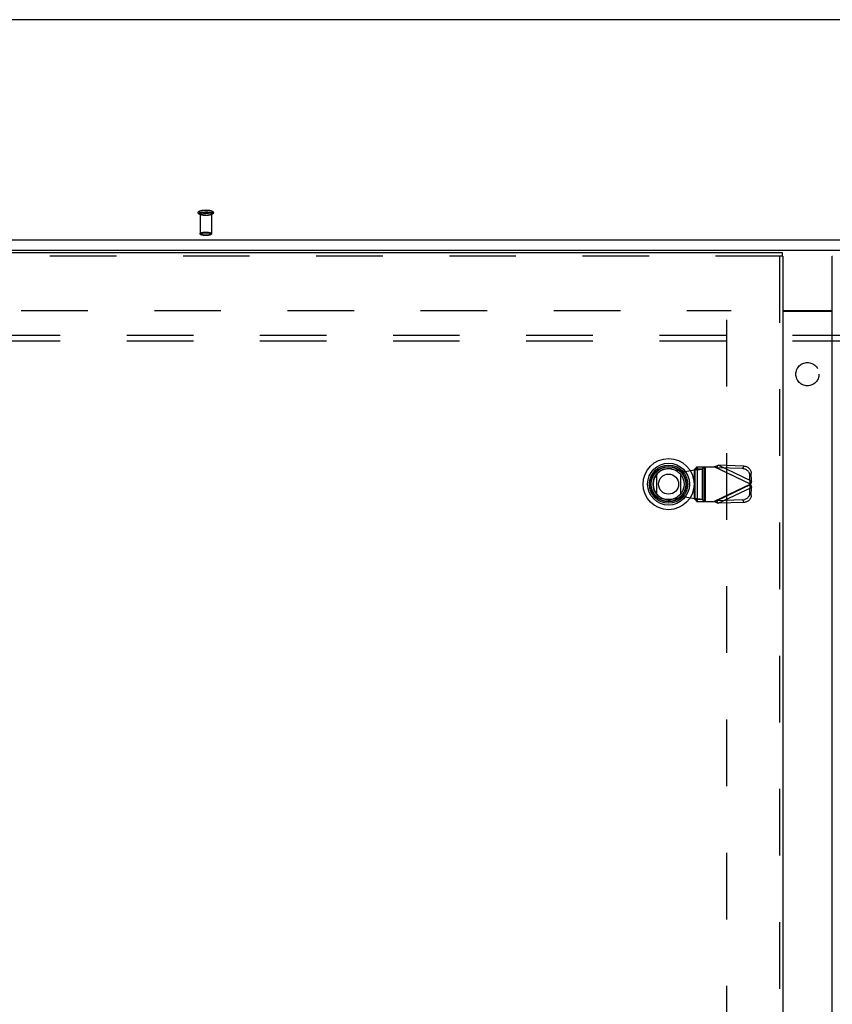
# Model space of a CAD drawing. Header units: inches. Extents: x 0 to 262, y 0 to 169.
# Tile 172 of 256: x 64 to 81, y 105 to 126. Entities that reach past the tile are written whole.
import ezdxf

# ---------------------------------------------------------------- set-up
doc = ezdxf.new("R2010")
doc.units = ezdxf.units.IN
doc.header["$LTSCALE"] = 14.384615
doc.header["$MEASUREMENT"] = 0
doc.linetypes.add('HIDDEN', pattern=[0.2, 0.1, -0.1])
doc.layers.get('0').update_dxf_attribs({"linetype": 'CONTINUOUS'})
for name, color, linetype in [('DEFAULT_2', 8, 'HIDDEN'), ('LEFTHAND_DOOR_ASSEMBLY', 7, 'CONTINUOUS'), ('RIGHTHAND_DOOR_ASSEMBLY', 7, 'CONTINUOUS'), ('SUBPANEL', 7, 'CONTINUOUS')]:
    doc.layers.add(name, color=color, linetype=linetype)

msp = doc.modelspace()

# ---------------------------------------------------------------- linework, layer by layer
at = {"color": 7, "linetype": 'Continuous'}
for p, q in [((114.679, 126.006), (46.999, 126.006)), ((46.573, 121.249), (115.104, 121.249)), ((46.589, 121.031), (115.089, 121.031)), ((80.307, 119.726), (81.37, 119.726))]:
    msp.add_line(p, q, dxfattribs=at)
at = {"color": 3, "linetype": 'Continuous'}
msp.add_line((80.307, 119.711), (81.37, 119.711), dxfattribs=at)
at = {"layer": 'DEFAULT_2', "color": 8, "linetype": 'HIDDEN'}
for p, q in [((67.715, 121.817), (67.715, 121.385)), ((67.963, 121.817), (67.963, 121.385)), ((46.589, 119.726), (79.193, 119.726)), ((79.089, 119.524), (79.089, 50.927))]:
    msp.add_line(p, q, dxfattribs=at)
for points in [[(67.839, 121.779), (67.827, 121.78), (67.815, 121.78), (67.804, 121.78), (67.792, 121.781), (67.781, 121.782), (67.77, 121.784), (67.76, 121.785), (67.75, 121.787), (67.74, 121.789), (67.73, 121.791), (67.722, 121.794), (67.713, 121.797), (67.707, 121.8), (67.7, 121.803), (67.695, 121.806), (67.691, 121.809), (67.687, 121.812), (67.683, 121.816), (67.681, 121.82), (67.678, 121.824), (67.677, 121.828), (67.676, 121.832), (67.675, 121.837), (67.675, 121.841), (67.676, 121.846), (67.678, 121.85), (67.68, 121.854), (67.683, 121.858), (67.686, 121.862), (67.69, 121.866), (67.695, 121.869), (67.7, 121.872), (67.706, 121.875), (67.713, 121.878), (67.721, 121.881), (67.73, 121.884), (67.74, 121.886), (67.75, 121.888), (67.76, 121.89), (67.77, 121.892), (67.781, 121.893), (67.792, 121.894), (67.804, 121.895), (67.815, 121.895), (67.827, 121.896), (67.839, 121.896)], [(67.839, 121.822), (67.828, 121.822), (67.818, 121.822), (67.807, 121.823), (67.797, 121.823), (67.787, 121.824), (67.777, 121.825), (67.768, 121.827), (67.759, 121.828), (67.75, 121.83), (67.742, 121.831), (67.735, 121.833), (67.728, 121.835), (67.721, 121.838), (67.716, 121.84), (67.711, 121.842), (67.707, 121.845), (67.703, 121.848), (67.7, 121.85), (67.698, 121.853), (67.697, 121.856), (67.697, 121.858), (67.697, 121.861), (67.698, 121.864), (67.7, 121.867), (67.703, 121.869), (67.707, 121.872), (67.711, 121.874), (67.716, 121.877), (67.721, 121.879), (67.728, 121.881), (67.735, 121.883), (67.742, 121.885), (67.75, 121.887), (67.759, 121.889), (67.768, 121.89), (67.777, 121.892), (67.787, 121.893), (67.797, 121.894), (67.807, 121.894), (67.818, 121.895), (67.828, 121.895), (67.839, 121.895)], [(67.839, 121.78), (67.828, 121.78), (67.818, 121.781), (67.807, 121.781), (67.797, 121.782), (67.787, 121.783), (67.777, 121.784), (67.768, 121.785), (67.759, 121.786), (67.75, 121.788), (67.742, 121.79), (67.735, 121.792), (67.728, 121.794), (67.721, 121.796), (67.716, 121.798), (67.711, 121.801), (67.707, 121.803), (67.703, 121.806), (67.7, 121.809), (67.698, 121.811), (67.697, 121.814), (67.697, 121.817), (67.697, 121.82), (67.698, 121.822), (67.7, 121.825), (67.703, 121.828), (67.707, 121.83), (67.711, 121.833), (67.716, 121.835), (67.721, 121.838), (67.728, 121.84), (67.735, 121.842), (67.742, 121.844), (67.75, 121.846), (67.759, 121.847), (67.768, 121.849), (67.777, 121.85), (67.787, 121.851), (67.797, 121.852), (67.807, 121.853), (67.818, 121.853), (67.828, 121.854), (67.839, 121.854)], [(67.715, 121.817), (67.715, 121.819), (67.716, 121.822), (67.718, 121.824), (67.721, 121.827), (67.724, 121.829), (67.728, 121.831), (67.733, 121.834), (67.738, 121.836), (67.744, 121.838), (67.751, 121.84), (67.758, 121.841), (67.766, 121.843), (67.774, 121.844), (67.782, 121.845), (67.791, 121.847), (67.8, 121.847), (67.81, 121.848), (67.819, 121.849), (67.829, 121.849), (67.839, 121.849)], [(67.839, 121.896), (67.85, 121.896), (67.862, 121.895), (67.874, 121.895), (67.885, 121.894), (67.896, 121.893), (67.907, 121.892), (67.917, 121.89), (67.928, 121.888), (67.937, 121.886), (67.947, 121.884), (67.956, 121.881), (67.964, 121.878), (67.971, 121.875), (67.977, 121.873), (67.982, 121.869), (67.987, 121.866), (67.991, 121.863), (67.994, 121.859), (67.997, 121.855), (67.999, 121.851), (68.001, 121.847), (68.002, 121.843), (68.002, 121.839), (68.002, 121.834), (68.001, 121.83), (68, 121.825), (67.998, 121.821), (67.995, 121.817), (67.991, 121.813), (67.987, 121.81), (67.983, 121.806), (67.977, 121.803), (67.971, 121.8), (67.964, 121.797), (67.956, 121.794), (67.947, 121.792), (67.938, 121.789), (67.928, 121.787), (67.918, 121.785), (67.907, 121.784), (67.896, 121.782), (67.885, 121.781), (67.874, 121.78), (67.862, 121.78), (67.85, 121.78), (67.839, 121.779)], [(67.839, 121.895), (67.849, 121.895), (67.86, 121.895), (67.87, 121.894), (67.88, 121.894), (67.89, 121.893), (67.9, 121.892), (67.909, 121.89), (67.919, 121.889), (67.927, 121.887), (67.935, 121.885), (67.943, 121.883), (67.95, 121.881), (67.956, 121.879), (67.962, 121.877), (67.967, 121.874), (67.971, 121.872), (67.974, 121.869), (67.977, 121.867), (67.979, 121.864), (67.98, 121.861), (67.981, 121.858), (67.98, 121.856), (67.979, 121.853), (67.977, 121.85), (67.974, 121.848), (67.971, 121.845), (67.967, 121.842), (67.962, 121.84), (67.956, 121.838), (67.95, 121.835), (67.943, 121.833), (67.935, 121.831), (67.927, 121.83), (67.919, 121.828), (67.909, 121.827), (67.9, 121.825), (67.89, 121.824), (67.88, 121.823), (67.87, 121.823), (67.86, 121.822), (67.849, 121.822), (67.839, 121.822)], [(67.839, 121.854), (67.849, 121.854), (67.86, 121.853), (67.87, 121.853), (67.88, 121.852), (67.89, 121.851), (67.9, 121.85), (67.909, 121.849), (67.919, 121.847), (67.927, 121.846), (67.935, 121.844), (67.943, 121.842), (67.95, 121.84), (67.956, 121.838), (67.962, 121.835), (67.967, 121.833), (67.971, 121.83), (67.974, 121.828), (67.977, 121.825), (67.979, 121.822), (67.98, 121.82), (67.981, 121.817), (67.98, 121.814), (67.979, 121.811), (67.977, 121.809), (67.974, 121.806), (67.971, 121.803), (67.967, 121.801), (67.962, 121.798), (67.956, 121.796), (67.95, 121.794), (67.943, 121.792), (67.935, 121.79), (67.927, 121.788), (67.919, 121.786), (67.909, 121.785), (67.9, 121.784), (67.89, 121.783), (67.88, 121.782), (67.87, 121.781), (67.86, 121.781), (67.849, 121.78), (67.839, 121.78)], [(67.963, 121.817), (67.962, 121.819), (67.961, 121.822), (67.959, 121.824), (67.957, 121.827), (67.953, 121.829), (67.949, 121.831), (67.944, 121.834), (67.939, 121.836), (67.933, 121.838), (67.926, 121.84), (67.919, 121.841), (67.912, 121.843), (67.903, 121.844), (67.895, 121.845), (67.886, 121.847), (67.877, 121.847), (67.868, 121.848), (67.858, 121.849), (67.848, 121.849), (67.839, 121.849)], [(67.839, 121.785), (67.829, 121.785), (67.819, 121.785), (67.81, 121.786), (67.8, 121.786), (67.791, 121.787), (67.782, 121.788), (67.774, 121.79), (67.766, 121.791), (67.758, 121.792), (67.751, 121.794), (67.744, 121.796), (67.738, 121.798), (67.733, 121.8), (67.728, 121.802), (67.724, 121.805), (67.721, 121.807), (67.718, 121.809), (67.716, 121.812), (67.715, 121.814), (67.715, 121.817)], [(67.839, 121.785), (67.848, 121.785), (67.858, 121.785), (67.868, 121.786), (67.877, 121.786), (67.886, 121.787), (67.895, 121.788), (67.903, 121.79), (67.912, 121.791), (67.919, 121.792), (67.926, 121.794), (67.933, 121.796), (67.939, 121.798), (67.944, 121.8), (67.949, 121.802), (67.953, 121.805), (67.957, 121.807), (67.959, 121.809), (67.961, 121.812), (67.962, 121.814), (67.963, 121.817)], [(67.715, 121.385), (67.715, 121.388), (67.716, 121.39), (67.718, 121.393), (67.721, 121.395), (67.724, 121.398), (67.729, 121.4), (67.733, 121.402), (67.739, 121.404), (67.745, 121.406), (67.752, 121.408), (67.759, 121.41), (67.767, 121.411), (67.775, 121.413), (67.784, 121.414), (67.793, 121.415), (67.802, 121.416), (67.811, 121.416), (67.821, 121.417), (67.83, 121.417), (67.839, 121.417)], [(67.839, 121.417), (67.848, 121.417), (67.857, 121.417), (67.866, 121.416), (67.875, 121.416), (67.884, 121.415), (67.893, 121.414), (67.902, 121.413), (67.91, 121.411), (67.918, 121.41), (67.925, 121.408), (67.932, 121.406), (67.938, 121.404), (67.944, 121.402), (67.949, 121.4), (67.953, 121.398), (67.956, 121.395), (67.959, 121.393), (67.961, 121.39), (67.962, 121.388), (67.963, 121.385)], [(67.839, 121.353), (67.83, 121.353), (67.821, 121.353), (67.811, 121.354), (67.802, 121.354), (67.793, 121.355), (67.784, 121.356), (67.775, 121.358), (67.767, 121.359), (67.759, 121.36), (67.752, 121.362), (67.745, 121.364), (67.739, 121.366), (67.733, 121.368), (67.729, 121.37), (67.724, 121.373), (67.721, 121.375), (67.718, 121.378), (67.716, 121.38), (67.715, 121.383), (67.715, 121.385)], [(67.839, 121.346), (67.83, 121.346), (67.821, 121.346), (67.812, 121.346), (67.803, 121.347), (67.794, 121.348), (67.786, 121.349), (67.778, 121.35), (67.77, 121.351), (67.762, 121.353), (67.755, 121.355), (67.749, 121.357), (67.742, 121.359), (67.737, 121.361), (67.732, 121.363), (67.728, 121.366), (67.724, 121.368), (67.721, 121.371), (67.719, 121.373), (67.717, 121.376), (67.716, 121.379), (67.715, 121.382), (67.715, 121.385)], [(67.839, 121.346), (67.83, 121.346), (67.822, 121.346), (67.814, 121.347), (67.805, 121.347), (67.797, 121.348), (67.788, 121.349), (67.78, 121.35), (67.773, 121.351), (67.766, 121.353), (67.759, 121.354), (67.753, 121.356), (67.747, 121.358), (67.742, 121.36), (67.737, 121.362), (67.734, 121.364), (67.73, 121.366), (67.728, 121.368), (67.726, 121.371), (67.725, 121.373), (67.725, 121.375), (67.725, 121.378), (67.726, 121.38), (67.728, 121.382), (67.73, 121.385), (67.734, 121.387), (67.737, 121.389), (67.742, 121.391), (67.747, 121.393), (67.753, 121.395), (67.759, 121.397), (67.766, 121.398), (67.773, 121.4), (67.78, 121.401), (67.788, 121.402), (67.797, 121.403), (67.805, 121.404), (67.814, 121.404), (67.822, 121.405), (67.83, 121.405), (67.839, 121.405)], [(67.839, 121.405), (67.847, 121.405), (67.855, 121.405), (67.864, 121.404), (67.872, 121.404), (67.881, 121.403), (67.889, 121.402), (67.897, 121.401), (67.905, 121.4), (67.912, 121.398), (67.918, 121.397), (67.925, 121.395), (67.93, 121.393), (67.935, 121.391), (67.94, 121.389), (67.944, 121.387), (67.947, 121.385), (67.949, 121.382), (67.951, 121.38), (67.952, 121.378), (67.953, 121.375), (67.952, 121.373), (67.951, 121.371), (67.949, 121.368), (67.947, 121.366), (67.944, 121.364), (67.94, 121.362), (67.935, 121.36), (67.93, 121.358), (67.925, 121.356), (67.919, 121.354), (67.912, 121.353), (67.905, 121.351), (67.897, 121.35), (67.889, 121.349), (67.881, 121.348), (67.872, 121.347), (67.864, 121.347), (67.855, 121.346), (67.847, 121.346), (67.839, 121.346)], [(67.963, 121.385), (67.962, 121.383), (67.961, 121.38), (67.959, 121.378), (67.956, 121.375), (67.953, 121.373), (67.949, 121.37), (67.944, 121.368), (67.938, 121.366), (67.932, 121.364), (67.926, 121.362), (67.918, 121.36), (67.91, 121.359), (67.902, 121.358), (67.893, 121.356), (67.884, 121.355), (67.875, 121.354), (67.866, 121.354), (67.857, 121.353), (67.848, 121.353), (67.839, 121.353)], [(67.963, 121.385), (67.962, 121.382), (67.962, 121.379), (67.96, 121.376), (67.958, 121.373), (67.956, 121.371), (67.953, 121.368), (67.95, 121.366), (67.945, 121.363), (67.941, 121.361), (67.935, 121.359), (67.929, 121.356), (67.922, 121.355), (67.915, 121.353), (67.907, 121.351), (67.9, 121.35), (67.891, 121.349), (67.883, 121.348), (67.874, 121.347), (67.866, 121.346), (67.857, 121.346), (67.848, 121.346), (67.839, 121.346)]]:
    msp.add_lwpolyline(points, dxfattribs=at)
at = {"layer": 'LEFTHAND_DOOR_ASSEMBLY', "color": 3, "linetype": 'Continuous'}
for p, q in [((45.507, 120.976), (80.294, 120.976)), ((80.307, 120.901), (80.307, 49.551))]:
    msp.add_line(p, q, dxfattribs=at)
at = {"layer": 'LEFTHAND_DOOR_ASSEMBLY', "color": 8, "linetype": 'HIDDEN'}
for p, q in [((80.294, 120.901), (45.507, 120.901)), ((80.232, 120.901), (80.232, 49.551)), ((78.45, 116.348), (78.411, 116.306)), ((78.411, 115.641), (78.411, 116.306)), ((78.411, 116.306), (78.566, 116.306)), ((78.45, 116.348), (78.825, 116.348)), ((78.454, 116.348), (78.454, 115.6)), ((78.566, 116.306), (78.605, 116.348)), ((78.566, 116.306), (78.566, 115.641)), ((78.609, 115.6), (78.609, 116.348)), ((78.628, 116.348), (78.628, 115.6)), ((79.612, 115.974), (78.825, 116.348)), ((78.854, 116.338), (78.825, 116.348)), ((78.883, 116.329), (78.91, 116.386)), ((78.883, 116.329), (79.603, 115.986)), ((79.437, 116.311), (78.883, 116.329)), ((79.63, 116.043), (78.91, 116.386)), ((79.464, 116.367), (78.91, 116.386)), ((79.464, 116.367), (79.437, 116.311)), ((77.901, 116.303), (78.195, 116.249)), ((78.195, 116.249), (78.392, 116.287)), ((78.392, 116.287), (78.427, 116.29)), ((78.392, 116.287), (78.392, 115.66)), ((79.597, 116.159), (79.624, 116.216)), ((79.603, 115.986), (79.597, 116.159)), ((79.63, 116.043), (79.624, 116.216)), ((79.612, 115.974), (78.825, 115.6)), ((79.603, 115.961), (78.883, 115.618)), ((78.91, 115.562), (79.63, 115.904)), ((79.597, 115.788), (79.603, 115.961)), ((79.63, 116.043), (79.603, 115.986)), ((79.603, 115.961), (79.63, 115.904)), ((79.624, 115.732), (79.63, 115.904)), ((78.195, 115.698), (77.901, 115.644)), ((78.392, 115.66), (78.195, 115.698)), ((79.624, 115.732), (79.597, 115.788)), ((78.411, 115.641), (78.45, 115.6)), ((78.566, 115.641), (78.411, 115.641)), ((78.45, 115.6), (78.825, 115.6)), ((78.605, 115.6), (78.566, 115.641)), ((78.825, 115.6), (78.854, 115.609)), ((78.854, 115.609), (78.873, 115.615)), ((78.873, 115.615), (78.883, 115.618)), ((79.437, 115.636), (78.883, 115.618)), ((78.91, 115.562), (78.883, 115.618)), ((79.464, 115.58), (78.91, 115.562)), ((79.437, 115.636), (79.464, 115.58))]:
    msp.add_line(p, q, dxfattribs=at)
at = {"layer": 'LEFTHAND_DOOR_ASSEMBLY', "color": 7, "linetype": 'Continuous'}
for p, q in [((80.294, 120.976), (80.294, 120.901)), ((80.307, 120.901), (80.294, 120.901)), ((77.583, 115.76), (77.583, 116.191)), ((78.095, 116.191), (78.095, 115.76))]:
    msp.add_line(p, q, dxfattribs=at)
at = {"layer": 'LEFTHAND_DOOR_ASSEMBLY', "color": 8, "linetype": 'HIDDEN'}
for points in [[(78.411, 116.306), (78.41, 116.303), (78.409, 116.301), (78.407, 116.299), (78.404, 116.296), (78.402, 116.294), (78.399, 116.292), (78.395, 116.289), (78.392, 116.287)], [(78.427, 116.29), (78.444, 116.291), (78.46, 116.292), (78.476, 116.294), (78.491, 116.295), (78.505, 116.296), (78.518, 116.298), (78.53, 116.299), (78.54, 116.3), (78.549, 116.302), (78.556, 116.303), (78.562, 116.304), (78.566, 116.306)], [(78.825, 116.348), (78.839, 116.354), (78.853, 116.361), (78.868, 116.367), (78.882, 116.374), (78.896, 116.38), (78.91, 116.386)], [(78.883, 116.329), (78.873, 116.332), (78.854, 116.338)], [(79.597, 116.159), (79.596, 116.173), (79.593, 116.188), (79.589, 116.202), (79.584, 116.215), (79.577, 116.229), (79.568, 116.241), (79.559, 116.253), (79.548, 116.264), (79.537, 116.274), (79.524, 116.283), (79.511, 116.291), (79.497, 116.298), (79.483, 116.303), (79.468, 116.307), (79.453, 116.309), (79.437, 116.311)], [(79.464, 116.367), (79.48, 116.366), (79.495, 116.364), (79.51, 116.36), (79.524, 116.354), (79.538, 116.348), (79.551, 116.34), (79.564, 116.331), (79.575, 116.321), (79.586, 116.31), (79.595, 116.298), (79.604, 116.285), (79.611, 116.272), (79.616, 116.258), (79.62, 116.244), (79.623, 116.23), (79.624, 116.216)], [(79.608, 115.98), (79.606, 115.982), (79.605, 115.984), (79.603, 115.986)], [(79.603, 115.961), (79.605, 115.963), (79.606, 115.965), (79.608, 115.967), (79.609, 115.969), (79.612, 115.974)], [(79.612, 115.974), (79.611, 115.976), (79.608, 115.98)], [(79.622, 116.009), (79.615, 115.985), (79.612, 115.974)], [(79.612, 115.974), (79.619, 115.95), (79.622, 115.938), (79.625, 115.926), (79.628, 115.915), (79.63, 115.904)], [(79.63, 116.043), (79.628, 116.032), (79.625, 116.021), (79.622, 116.009)], [(79.437, 115.636), (79.453, 115.638), (79.468, 115.64), (79.483, 115.644), (79.497, 115.65), (79.511, 115.656), (79.524, 115.664), (79.537, 115.673), (79.548, 115.683), (79.559, 115.694), (79.568, 115.706), (79.577, 115.718), (79.584, 115.732), (79.589, 115.745), (79.593, 115.76), (79.596, 115.774), (79.597, 115.788)], [(79.624, 115.732), (79.623, 115.717), (79.62, 115.703), (79.616, 115.689), (79.611, 115.675), (79.604, 115.662), (79.595, 115.649), (79.586, 115.637), (79.575, 115.626), (79.564, 115.616), (79.551, 115.607), (79.538, 115.599), (79.524, 115.593), (79.51, 115.588), (79.495, 115.584), (79.48, 115.581), (79.464, 115.58)], [(78.411, 115.641), (78.41, 115.644), (78.409, 115.646), (78.407, 115.648), (78.404, 115.651), (78.402, 115.653), (78.399, 115.655), (78.395, 115.658), (78.392, 115.66)], [(78.566, 115.641), (78.562, 115.643), (78.556, 115.644), (78.549, 115.645), (78.54, 115.647), (78.53, 115.648), (78.518, 115.649), (78.505, 115.651), (78.491, 115.652), (78.476, 115.653), (78.46, 115.655), (78.444, 115.656), (78.427, 115.657), (78.392, 115.66)], [(78.91, 115.562), (78.896, 115.567), (78.882, 115.574), (78.868, 115.58), (78.853, 115.586), (78.839, 115.593), (78.825, 115.6)]]:
    msp.add_lwpolyline(points, dxfattribs=at)
at = {"layer": 'LEFTHAND_DOOR_ASSEMBLY', "color": 7, "linetype": 'Continuous'}
for radius in [0.551, 0.453, 0.413, 0.384, 0.374, 0.335, 0.217]:
    msp.add_circle((77.839, 115.976), radius, dxfattribs=at)
at = {"layer": 'LEFTHAND_DOOR_ASSEMBLY', "color": 8, "linetype": 'HIDDEN'}
msp.add_arc((77.841, 115.974), 0.335, 79.673, 280.327, dxfattribs=at)
at = {"layer": 'RIGHTHAND_DOOR_ASSEMBLY', "color": 3, "linetype": 'Continuous'}
msp.add_line((81.37, 49.551), (81.37, 120.901), dxfattribs=at)
at = {"layer": 'RIGHTHAND_DOOR_ASSEMBLY', "color": 7, "linetype": 'Continuous'}
msp.add_line((81.37, 120.901), (81.383, 120.901), dxfattribs=at)
at = {"layer": 'SUBPANEL', "color": 8, "linetype": 'HIDDEN'}
for p, q in [((48.87, 119.194), (112.807, 119.194)), ((48.87, 119.069), (112.807, 119.069))]:
    msp.add_line(p, q, dxfattribs=at)
msp.add_circle((80.839, 118.351), 0.25, dxfattribs=at)

doc.saveas('drawing.dxf')
